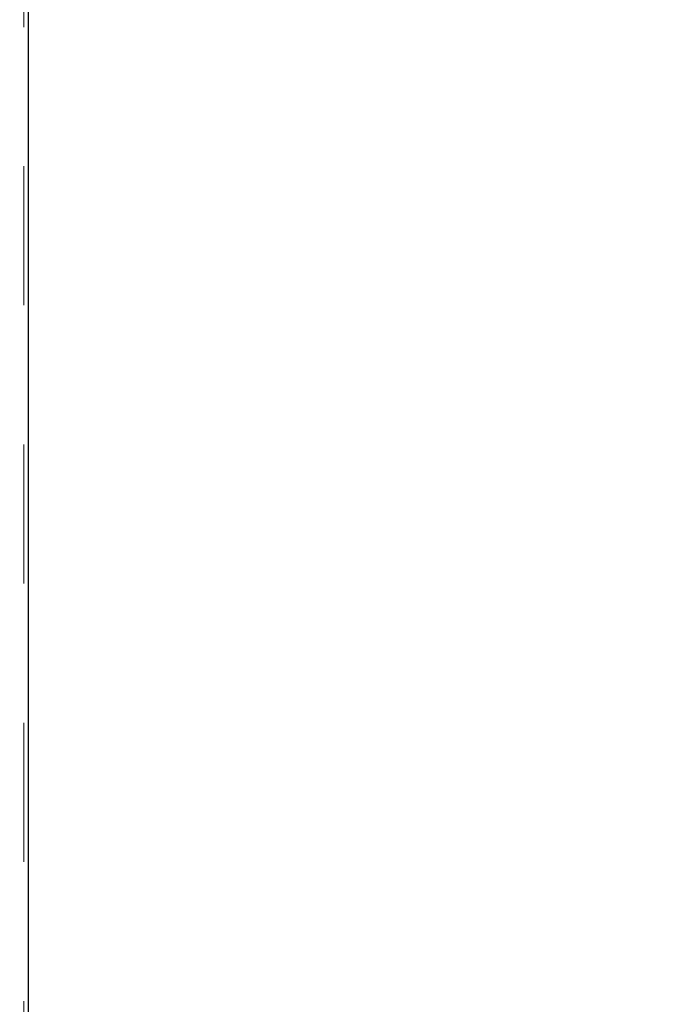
# Model space of a CAD drawing. Header units: inches. Extents: x 0.2 to 10.8, y 0.2 to 8.2.
# Tile 42 of 123: x 1.303 to 1.76, y 4.395 to 5.103. Entities that reach past the tile are written whole.
import ezdxf

# ---------------------------------------------------------------- set-up
doc = ezdxf.new("R2010")
doc.units = ezdxf.units.IN
doc.header["$MEASUREMENT"] = 0
doc.linetypes.add('HIDDEN', pattern=[0.075, 0.05, -0.025])
doc.layers.add('DIMENSIONS', color=140, linetype='Continuous')
doc.styles.add('SLDTEXTSTYLE0', font='TXT', dxfattribs={"width": 0.7})
doc.dimstyles.new('SLDDIMSTYLE1', dxfattribs={"dimtxt": 0.084961, "dimasz": 0.13, "dimexe": 0, "dimexo": 0.0625, "dimgap": 0.02124, "dimtad": 0, "dimtih": 1, "dimtoh": 1, "dimlfac": 12, "dimrnd": 1e-09, "dimzin": 12, "dimdsep": 46, "dimtxsty": 'SLDTEXTSTYLE0', "dimsah": 1, "dimcen": 0.09, "dimadec": 0, "dimazin": 3, "dimtfac": 1, "dimtmove": 0, "dimatfit": 0, "dimfxl": 0, "dimfrac": 2, "dimtolj": 1, "dimtzin": 12, "dimarcsym": 0})

# ---------------------------------------------------------------- blocks, each defined once
blk = doc.blocks.new('_D_10')
at = {"layer": 'DIMENSIONS'}
for p, q in [((1.81501, 5.1036), (1.81501, 5.9173)), ((1.96685, 5.38317), (1.96685, 5.9173)), ((0.78025, 5.7923), (0.75172, 5.7923)), ((0.75172, 5.7923), (0.75172, 5.65727)), ((1.03272, 5.7923), (1.06125, 5.7923)), ((1.06125, 5.7923), (1.06125, 5.65727)), ((1.81501, 5.7923), (1.14785, 5.7923)), ((1.96685, 5.7923), (2.21685, 5.7923)), ((0.75172, 5.65727), (0.78025, 5.65727)), ((1.06125, 5.65727), (1.03272, 5.65727))]:
    blk.add_line(p, q, dxfattribs=at)
for points in [[(1.81501, 5.7923), (1.68501, 5.8123), (1.68501, 5.7723)], [(1.96685, 5.7923), (2.09685, 5.7723), (2.09685, 5.8123)]]:
    blk.add_solid(points, dxfattribs=at)
at = {"layer": 'DIMENSIONS', "char_height": 0.083333, "attachment_point": 1, "style": 'SLDTEXTSTYLE0'}
for s, insert in [('1.82', (0.78025, 5.91875)), ('46.3', (0.78025, 5.7647))]:
    blk.add_mtext(s, dxfattribs=dict(at, insert=insert))

msp = doc.modelspace()

# ---------------------------------------------------------------- linework, layer by layer
at = {"color": 7, "linetype": 'HIDDEN', "lineweight": 18}
for p, q in [((1.3061815, 2.8977542), (1.3061815, 5.6389355)), ((1.3091815, 5.6371666), (1.3091815, 2.8977542))]:
    msp.add_line(p, q, dxfattribs=at)
at = {"color": 7, "linetype": 'Continuous', "lineweight": 25}
msp.add_line((1.3091815, 5.6371666), (1.3091815, 2.8977542), dxfattribs=at)

# ---------------------------------------------------------------- dimensions: what is measured, and where the dimension line sits
at = {"layer": 'DIMENSIONS'}
dim = msp.add_linear_dim(base=(1.8150148, 5.7923047), p1=(1.9668481, 5.3331709), p2=(1.8150148, 5.053598), dimstyle='SLDDIMSTYLE1', dxfattribs=at)
dim.commit()
dim.dimension.update_dxf_attribs({"geometry": '_D_10', "text_midpoint": (0.9064807, 5.7923047), "dimtype": 160})

doc.saveas('drawing.dxf')
